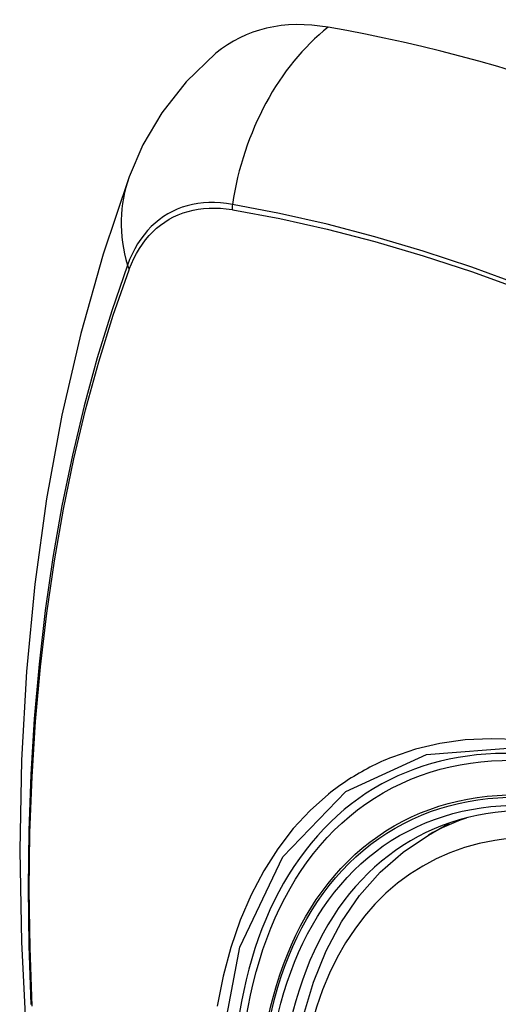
# Model space of a CAD drawing. Header units: inches. Extents: x 532.5 to 626.4, y 208.3 to 286.7.
# Tile 60 of 106: x 624.136 to 624.372, y 221.135 to 221.622. Entities that reach past the tile are written whole.
import ezdxf

# ---------------------------------------------------------------- set-up
doc = ezdxf.new("R2010")
doc.units = ezdxf.units.IN
doc.header["$MEASUREMENT"] = 0
doc.layers.add('Visible Edges(ANSI)', color=7, linetype='Continuous', lineweight=25)
doc.layers.add('Visible Tangent Edges(ANSI)', color=7, linetype='Continuous', lineweight=25)

msp = doc.modelspace()

# ---------------------------------------------------------------- linework, layer by layer
at = {"layer": 'Visible Edges(ANSI)'}
msp.add_line((624.33756, 221.21897), (624.34787, 221.2249), dxfattribs=at)
at = {"layer": 'Visible Edges(ANSI)', "flags": 128}
for points in [[(624.23265, 221.60501), (624.21796, 221.59088), (624.20598, 221.57553), (624.19668, 221.55968), (624.18985, 221.5439)], [(624.18985, 221.5439), (624.17701, 221.50579), (624.16596, 221.46655), (624.15666, 221.42626), (624.14911, 221.38499), (624.14327, 221.3428), (624.13912, 221.29976), (624.13665, 221.25591), (624.13583, 221.21134), (624.13664, 221.1661), (624.13907, 221.12024), (624.14309, 221.07385), (624.14869, 221.02697), (624.15583, 220.97968), (624.16451, 220.93204), (624.1747, 220.88413), (624.18638, 220.83601)], [(624.27223, 221.11233), (624.27584, 221.1299), (624.28078, 221.14646), (624.28706, 221.16192), (624.29466, 221.17618), (624.30356, 221.18913), (624.31372, 221.20065), (624.32509, 221.21063), (624.33756, 221.21897)]]:
    msp.add_lwpolyline(points, dxfattribs=at)
at = {"layer": 'Visible Edges(ANSI)'}
for centre, major_axis, start_param, end_param in [((624.3294, 221.45728), (-0.08841, 0.15353), 5.835982, 6.382176), ((624.59119, 220.44057), (-0.64835, 1.12588), 5.16346, 5.835982), ((624.48645, 220.94352), (0.15718, -0.27294), 2.362013, 7.062765)]:
    msp.add_ellipse(centre, major_axis=major_axis, ratio=0.578093, start_param=start_param, end_param=end_param, dxfattribs=at)
msp.add_ellipse((624.48297, 220.94152), major_axis=(-0.15963, 0.2772), ratio=0.578093, dxfattribs=at)
at = {"layer": 'Visible Tangent Edges(ANSI)'}
for p, q in [((624.24064, 221.52778), (624.24098, 221.52773)), ((624.18979, 221.49802), (624.18991, 221.49834))]:
    msp.add_line(p, q, dxfattribs=at)
at = {"layer": 'Visible Tangent Edges(ANSI)', "flags": 128}
for points in [[(624.24079, 221.53035), (624.23783, 221.53081), (624.23492, 221.53111), (624.23205, 221.53126), (624.22923, 221.53126), (624.22647, 221.5311), (624.22376, 221.53078), (624.22112, 221.53031), (624.21854, 221.52969), (624.21604, 221.52892), (624.2136, 221.52799), (624.21125, 221.52692), (624.20897, 221.5257), (624.20678, 221.52433), (624.20468, 221.52281), (624.20266, 221.52116), (624.20074, 221.51936), (624.19892, 221.51742), (624.19719, 221.51536), (624.19556, 221.51316), (624.19404, 221.51083), (624.19262, 221.50837), (624.1913, 221.5058), (624.1901, 221.50311), (624.18901, 221.5003)], [(624.65247, 221.33988), (624.62797, 221.35753), (624.60341, 221.37442), (624.57884, 221.39053), (624.55427, 221.40584), (624.52971, 221.42035), (624.50517, 221.43408), (624.48063, 221.44701), (624.45613, 221.45913), (624.43169, 221.47044), (624.40733, 221.48091), (624.3831, 221.49054), (624.35898, 221.49933), (624.33499, 221.50726), (624.31117, 221.51433), (624.28751, 221.52054), (624.26405, 221.52588), (624.24079, 221.53035)], [(624.18991, 221.49834), (624.191, 221.50106), (624.19219, 221.50367), (624.1935, 221.50616), (624.1949, 221.50853), (624.1964, 221.51079), (624.198, 221.51292), (624.1997, 221.51493), (624.20149, 221.51681), (624.20337, 221.51856), (624.20535, 221.52017), (624.2074, 221.52164), (624.20955, 221.52298), (624.21177, 221.52418), (624.21407, 221.52523), (624.21645, 221.52614), (624.2189, 221.52691), (624.22141, 221.52754), (624.22399, 221.52801), (624.22663, 221.52834), (624.22933, 221.52853), (624.23209, 221.52856), (624.23489, 221.52845), (624.23775, 221.52819), (624.24064, 221.52778)], [(624.24098, 221.52773), (624.26416, 221.52336), (624.28756, 221.51812), (624.31115, 221.51201), (624.33492, 221.50504), (624.35884, 221.4972), (624.3829, 221.48851), (624.40709, 221.47897), (624.43138, 221.46857), (624.45577, 221.45733), (624.48022, 221.44527), (624.5047, 221.43239), (624.52918, 221.41871), (624.55368, 221.40422), (624.57818, 221.38893), (624.60268, 221.37284), (624.62716, 221.35595), (624.65158, 221.3383)], [(624.18901, 221.5003), (624.18124, 221.47781), (624.17412, 221.45466), (624.16765, 221.43088), (624.16184, 221.40648), (624.15671, 221.3815), (624.15225, 221.35597), (624.14848, 221.32991), (624.14539, 221.30335), (624.143, 221.27634), (624.14129, 221.24891), (624.14028, 221.22109), (624.13995, 221.19289), (624.14031, 221.1643), (624.14136, 221.13533)], [(624.14199, 221.13449), (624.14094, 221.16339), (624.14058, 221.19191), (624.14091, 221.22004), (624.14193, 221.24778), (624.14364, 221.27512), (624.14605, 221.30204), (624.14915, 221.32849), (624.15294, 221.35444), (624.15741, 221.37987), (624.16256, 221.40473), (624.16839, 221.429), (624.17487, 221.45265), (624.18201, 221.47566), (624.18979, 221.49802)], [(624.60766, 221.12085), (624.5948, 221.13634), (624.58154, 221.15118), (624.56793, 221.16532), (624.55401, 221.17871), (624.53987, 221.19126), (624.52554, 221.20296), (624.51107, 221.21376), (624.49648, 221.22365), (624.48182, 221.23259), (624.46713, 221.24055), (624.45249, 221.24748), (624.43796, 221.25335), (624.42359, 221.25816), (624.40942, 221.2619), (624.3955, 221.26456), (624.38186, 221.26612), (624.36856, 221.26659), (624.35565, 221.26594), (624.34319, 221.26421), (624.33123, 221.26139), (624.31979, 221.25751)], [(624.2342, 221.10893), (624.24446, 221.16372), (624.26572, 221.20829), (624.29687, 221.24048), (624.33655, 221.25876), (624.38315, 221.26247), (624.43433, 221.25136), (624.48779, 221.22592), (624.54084, 221.18738), (624.59127, 221.13738)], [(624.31979, 221.25751), (624.31836, 221.25694), (624.31695, 221.25635), (624.31555, 221.25575), (624.31415, 221.25512), (624.31277, 221.25449), (624.31139, 221.25383), (624.31002, 221.25316), (624.30866, 221.25247), (624.30731, 221.25176), (624.30597, 221.25104), (624.30464, 221.2503), (624.30332, 221.24955), (624.30201, 221.24878), (624.30071, 221.24799), (624.29942, 221.24718), (624.29814, 221.24636), (624.29687, 221.24553), (624.29561, 221.24467), (624.29436, 221.2438), (624.29312, 221.24292), (624.29189, 221.24202), (624.29067, 221.2411), (624.28946, 221.24016), (624.28826, 221.23921)], [(624.28826, 221.23921), (624.27923, 221.23119), (624.27087, 221.22218), (624.2632, 221.21221), (624.25626, 221.20132), (624.25007, 221.18955), (624.24467, 221.17693), (624.24007, 221.16351), (624.23629, 221.14934), (624.23335, 221.13447)]]:
    msp.add_lwpolyline(points, dxfattribs=at)
at = {"layer": 'Visible Tangent Edges(ANSI)'}
for centre, major_axis, ratio, start_param, end_param in [((624.32689, 221.51846), (-0.01999, -0.11641), 0.735728, 3.82822, 4.736579), ((624.30076, 221.5033), (-0.11091, 0.0406), 0.734358, 0, 0.495362), ((624.24797, 221.52936), (0.00174, 0.00969), 0.735633, 1.600612, 1.864319), ((624.19832, 221.50055), (0.00925, -0.00335), 0.731254, 3.634308, 3.898015), ((624.48545, 220.94295), (-0.17285, 0.30015), 0.578093, 5.049711, 10.658253), ((624.4854, 220.94292), (-0.1503, 0.261), 0.578093, 4.099688, 6.899754), ((624.49375, 220.94773), (-0.15619, 0.27123), 0.578093, 6.170881, 6.283185)]:
    msp.add_ellipse(centre, major_axis=major_axis, ratio=ratio, start_param=start_param, end_param=end_param, dxfattribs=at)
for centre, major_axis in [((624.48604, 220.94329), (0.17078, -0.29656)), ((624.48307, 220.94158), (-0.16238, 0.28198)), ((624.48297, 220.94152), (0.16178, -0.28094))]:
    msp.add_ellipse(centre, major_axis=major_axis, ratio=0.578093, dxfattribs=at)

doc.saveas('drawing.dxf')
